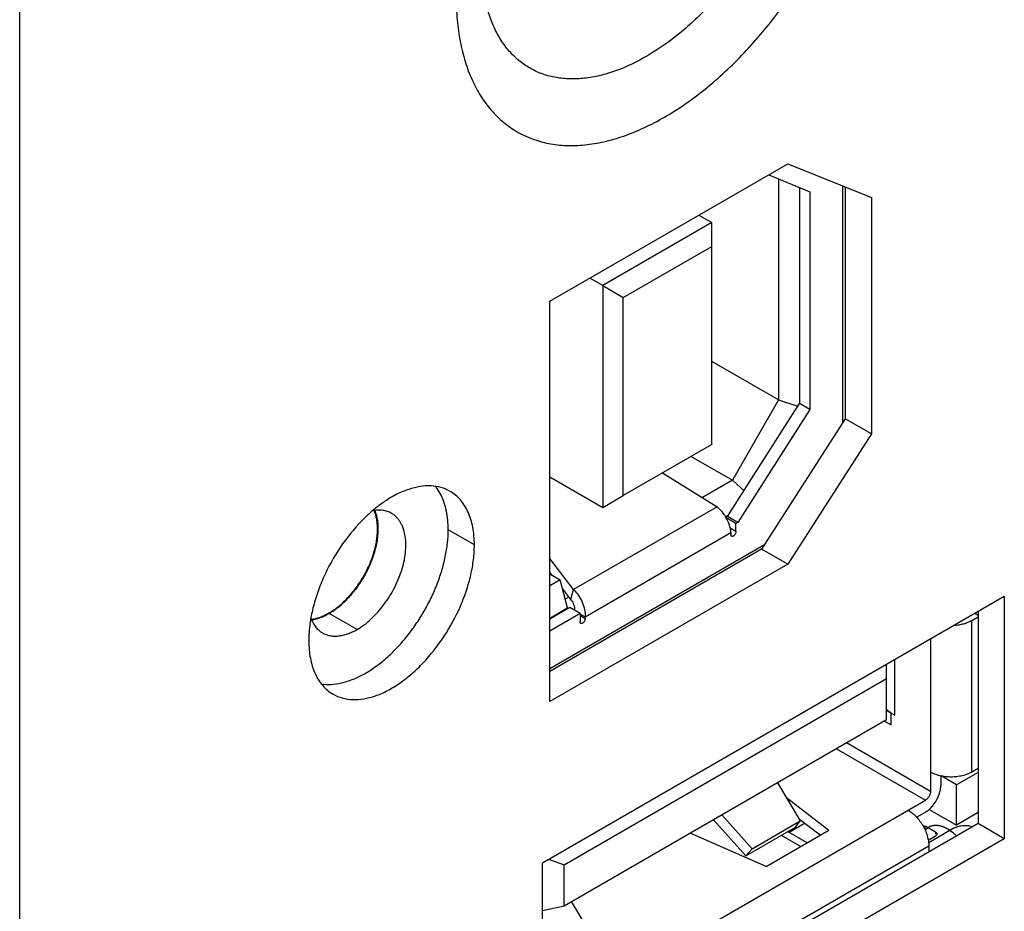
# Model space of a CAD drawing. Header units: inches. Extents: x 0 to 34, y 0 to 22.
# Tile 22 of 101: x 3.559 to 4.158, y 16.017 to 16.559. Entities that reach past the tile are written whole.
import ezdxf

# ---------------------------------------------------------------- set-up
doc = ezdxf.new("R2010")
doc.units = ezdxf.units.IN
doc.header["$LTSCALE"] = 1.87
doc.header["$MEASUREMENT"] = 0
doc.layers.get('0').update_dxf_attribs({"linetype": 'CONTINUOUS'})
doc.layers.add('02___PRT_ALL_AXES', color=7, linetype='CONTINUOUS')
doc.layers.add('5_ALL_CURVES', color=7, linetype='CONTINUOUS')

msp = doc.modelspace()

# ---------------------------------------------------------------- linework, layer by layer
at = {"color": 3, "linetype": 'CONTINUOUS'}
for p, q in [((3.55935, 15.12145), (3.55935, 16.98913)), ((3.73916, 16.19442), (3.73691, 16.194))]:
    msp.add_line(p, q, dxfattribs=at)
at = {"color": 7, "linetype": 'CONTINUOUS'}
for p, q in [((4.01513, 16.46483), (4.04016, 16.45451)), ((4.02095, 16.46243), (4.02095, 16.32782)), ((4.03389, 16.45709), (4.03389, 16.32553)), ((4.05999, 16.45804), (4.05999, 16.31369)), ((4.04016, 16.45451), (4.04016, 16.32191)), ((3.97257, 16.44025), (3.98044, 16.4357)), ((3.98044, 16.4357), (3.91405, 16.39737)), ((3.98044, 16.3007), (3.98044, 16.4357)), ((3.92657, 16.39014), (3.98044, 16.42124)), ((3.91405, 16.39737), (3.90617, 16.40191)), ((3.91405, 16.39737), (3.92657, 16.39014)), ((3.91405, 16.39737), (3.91405, 16.26236)), ((3.92657, 16.26959), (3.92657, 16.39014)), ((4.02095, 16.32782), (3.98044, 16.35121)), ((3.99005, 16.25682), (4.03389, 16.32553)), ((4.02095, 16.32782), (3.99298, 16.27888)), ((4.02095, 16.32782), (4.03286, 16.32391)), ((4.04016, 16.32191), (4.03389, 16.32553)), ((4.04016, 16.32191), (3.99631, 16.2532)), ((3.98044, 16.3007), (3.92657, 16.26959)), ((3.96781, 16.2934), (3.99298, 16.27888)), ((3.95048, 16.2834), (3.98362, 16.26276)), ((3.88186, 16.28094), (3.91405, 16.26236)), ((3.99298, 16.27888), (3.97469, 16.26832)), ((3.99298, 16.27888), (4.00008, 16.27255)), ((3.91405, 16.26236), (3.92657, 16.26959)), ((3.98362, 16.26276), (3.89634, 16.21236)), ((3.98878, 16.25669), (3.99065, 16.25777)), ((3.99005, 16.25682), (3.98903, 16.25623)), ((3.99517, 16.25255), (3.98914, 16.25603)), ((3.99631, 16.2532), (3.99005, 16.25682)), ((3.99631, 16.2532), (3.99517, 16.25255)), ((3.77717, 16.24923), (3.77706, 16.24917)), ((3.9034, 16.19586), (3.99204, 16.24704)), ((3.99517, 16.24764), (3.99164, 16.24968)), ((3.99204, 16.24704), (3.99204, 16.24583)), ((3.99517, 16.24764), (3.99517, 16.25255)), ((4.01244, 16.23961), (3.88186, 16.16422)), ((3.89634, 16.21236), (3.88186, 16.23118)), ((3.88329, 16.22117), (3.88186, 16.22302)), ((3.88186, 16.22199), (3.88816, 16.21836)), ((3.88816, 16.21836), (3.88186, 16.21472)), ((3.89275, 16.20124), (3.88816, 16.21836)), ((3.89472, 16.20631), (3.88961, 16.21295)), ((3.89472, 16.20631), (3.89634, 16.21236)), ((3.89354, 16.20784), (3.89132, 16.20656)), ((3.894, 16.20137), (3.88186, 16.19436)), ((3.88186, 16.19496), (3.89275, 16.20124)), ((3.89275, 16.20124), (3.89275, 16.20064)), ((3.90027, 16.19775), (3.894, 16.20137)), ((3.90027, 16.19775), (3.88186, 16.18712)), ((3.90023, 16.19769), (3.9034, 16.19586)), ((3.90027, 16.19775), (3.90027, 16.19284)), ((3.9034, 16.19465), (3.90027, 16.19646)), ((3.9034, 16.19465), (3.9034, 16.19586)), ((4.13858, 16.1936), (4.14251, 16.19587)), ((4.13858, 16.10127), (4.13858, 16.1936)), ((4.14045, 16.19795), (4.14251, 16.19676)), ((4.11353, 16.1824), (4.11353, 16.08957)), ((4.09184, 16.13585), (4.09184, 16.16988)), ((4.0868, 16.13309), (4.0868, 16.16697)), ((3.89054, 16.04484), (4.0868, 16.15816)), ((4.0868, 16.13309), (3.89054, 16.01977)), ((4.0868, 16.13876), (4.08937, 16.13728)), ((4.08952, 16.12996), (4.08952, 16.13719)), ((4.08952, 16.13719), (4.09184, 16.13585)), ((4.08545, 16.13231), (4.08952, 16.12996)), ((4.05622, 16.11543), (4.1104, 16.08415)), ((4.11353, 16.08957), (4.06248, 16.11905)), ((4.14251, 16.10353), (4.13858, 16.10127)), ((4.11979, 16.09896), (4.11979, 16.09319)), ((4.12936, 16.0935), (4.11995, 16.09893)), ((4.14251, 16.10109), (4.12936, 16.0935)), ((4.02044, 16.09477), (4.0343, 16.07154)), ((4.12936, 16.069), (4.12936, 16.0935)), ((4.02582, 16.08575), (4.05167, 16.06591)), ((3.87736, 15.9496), (4.1104, 16.08415)), ((4.00509, 16.05468), (3.98665, 16.07526)), ((4.10509, 16.07385), (4.1104, 16.07692)), ((4.1127, 16.07862), (4.12936, 16.069)), ((4.14251, 16.0766), (4.12936, 16.069)), ((4.00109, 16.05042), (3.9815, 16.07229)), ((4.00109, 16.05042), (4.0313, 16.06786)), ((4.00509, 16.05468), (4.0343, 16.07154)), ((4.03694, 16.06998), (4.02757, 16.06457)), ((4.0313, 16.06786), (4.0343, 16.07154)), ((4.04629, 16.06281), (4.0338, 16.07239)), ((4.10892, 16.06885), (4.11027, 16.0684)), ((4.11663, 16.06473), (4.11027, 16.0684)), ((4.11027, 16.06589), (4.11027, 16.0684)), ((4.01358, 16.04392), (3.96723, 16.06405)), ((4.01358, 16.04392), (4.05167, 16.06591)), ((4.0227, 16.06289), (4.03457, 16.05604)), ((4.03846, 16.05829), (4.02659, 16.06514)), ((4.12724, 16.06687), (4.11199, 16.05807)), ((4.11663, 16.06228), (4.11217, 16.0597)), ((4.11663, 16.06473), (4.11663, 16.0635)), ((4.11741, 16.06305), (4.11663, 16.06228)), ((4.11751, 16.0635), (4.11741, 16.06305)), ((3.87968, 15.92201), (4.11249, 16.05642)), ((4.11195, 16.0607), (4.11292, 16.06013)), ((4.11249, 16.05642), (4.11249, 16.05259)), ((4.00509, 16.05468), (4.00109, 16.05042)), ((3.88117, 16.04822), (3.89054, 16.04484)), ((3.89054, 16.01977), (3.89054, 16.04484)), ((3.89054, 16.01977), (3.87736, 16.01691)), ((3.90903, 15.99921), (3.89516, 16.02244))]:
    msp.add_line(p, q, dxfattribs=at)
at = {"color": 3, "linetype": 'CONTINUOUS'}
msp.add_arc((3.73314, 16.22002), 0.0263, 283.23628, 287.91169, dxfattribs=at)
at = {"color": 7, "linetype": 'CONTINUOUS'}
for centre, radius, start, end in [((3.72812, 16.23197), 0.03901, 299.80366, 300.00169), ((4.13493, 16.05264), 0.01598, 74.78519, 81.18965)]:
    msp.add_arc(centre, radius, start, end, dxfattribs=at)
msp.add_ellipse((3.96656, 16.0629), major_axis=(0.17436, -0.0457), ratio=0.687229, start_param=0.982137, end_param=1.002698, dxfattribs=at)
at = {"color": 3, "linetype": 'CONTINUOUS'}
for points, knots in [([(3.77533, 16.26053), (3.77615, 16.25857), (3.77696, 16.25533), (3.77736, 16.25081), (3.77732, 16.24711), (3.77695, 16.24323), (3.77624, 16.23923), (3.77519, 16.23515), (3.77384, 16.23103), (3.77218, 16.22693), (3.77024, 16.22288), (3.76803, 16.21895), (3.7656, 16.21516), (3.76296, 16.21157), (3.76014, 16.20822), (3.75718, 16.20514), (3.75509, 16.20326), (3.75403, 16.20238)], [0, 0, 0, 0, 0.097703, 0.151304, 0.208001, 0.267622, 0.329894, 0.394466, 0.460916, 0.528779, 0.59755, 0.666707, 0.735717, 0.804051, 0.871187, 0.936641, 1, 1, 1, 1]), ([(3.75403, 16.20238), (3.753, 16.20153), (3.75093, 16.19993), (3.74873, 16.19852), (3.74763, 16.19788)], [0, 0, 0, 0, 0.512263, 1, 1, 1, 1]), ([(3.74763, 16.19788), (3.74659, 16.19728), (3.7445, 16.1962), (3.74231, 16.19534), (3.74123, 16.19499)], [0, 0, 0, 0, 0.514459, 1, 1, 1, 1])]:
    msp.add_open_spline(points, degree=3, knots=knots, dxfattribs=at)
at = {"color": 7, "linetype": 'CONTINUOUS'}
for points, knots in [([(3.77706, 16.24917), (3.77706, 16.2502), (3.77698, 16.25221), (3.7765, 16.256), (3.77574, 16.25872), (3.77504, 16.26038)], [0, 0, 0, 0, 0.269789, 0.526596, 1, 1, 1, 1]), ([(3.98906, 16.25629), (3.9887, 16.25691), (3.98717, 16.25929), (3.98525, 16.26143), (3.98362, 16.26276)], [0, 0, 0, 0, 0.255732, 1, 1, 1, 1]), ([(3.99204, 16.24704), (3.99197, 16.24858), (3.9913, 16.25181), (3.98993, 16.2548), (3.98906, 16.25629)], [0, 0, 0, 0, 0.471863, 1, 1, 1, 1]), ([(3.74763, 16.19819), (3.74862, 16.19876), (3.75058, 16.20001), (3.75344, 16.20215), (3.75623, 16.20458), (3.75895, 16.20727), (3.76155, 16.21021), (3.76487, 16.21442), (3.76857, 16.22008), (3.77163, 16.22613), (3.77362, 16.2311), (3.77485, 16.23482), (3.77583, 16.23852), (3.77653, 16.24216), (3.77696, 16.2457), (3.77706, 16.24803), (3.77706, 16.24917)], [0, 0, 0, 0, 0.055846, 0.114194, 0.174806, 0.237383, 0.301586, 0.367037, 0.500006, 0.632974, 0.698426, 0.762626, 0.825194, 0.885812, 0.944184, 1, 1, 1, 1]), ([(3.99517, 16.24764), (3.99517, 16.2471), (3.99481, 16.24604), (3.99407, 16.2452), (3.99361, 16.24493)], [0, 0, 0, 0, 0.499994, 1, 1, 1, 1]), ([(3.9925, 16.24482), (3.99235, 16.24491), (3.99209, 16.24523), (3.99204, 16.24562), (3.99204, 16.24583)], [0, 0, 0, 0, 0.449209, 1, 1, 1, 1]), ([(3.99361, 16.24493), (3.99342, 16.24482), (3.99306, 16.24467), (3.99265, 16.24473), (3.9925, 16.24482)], [0, 0, 0, 0, 0.550799, 1, 1, 1, 1]), ([(3.89634, 16.21236), (3.89858, 16.2102), (3.90124, 16.20615), (3.90314, 16.20032), (3.90346, 16.19729), (3.9034, 16.19586)], [0, 0, 0, 0, 0.50852, 0.765157, 1, 1, 1, 1]), ([(3.89714, 16.19955), (3.89725, 16.20076), (3.89679, 16.20324), (3.89554, 16.2054), (3.89472, 16.20631)], [0, 0, 0, 0, 0.49704, 1, 1, 1, 1]), ([(3.73687, 16.19433), (3.73865, 16.19455), (3.74136, 16.19524), (3.74486, 16.19669), (3.74663, 16.19761), (3.74751, 16.19812)], [0, 0, 0, 0, 0.473566, 0.730187, 1, 1, 1, 1]), ([(3.90072, 16.19183), (3.90057, 16.19192), (3.90032, 16.19224), (3.90027, 16.19263), (3.90027, 16.19284)], [0, 0, 0, 0, 0.449209, 1, 1, 1, 1]), ([(3.9034, 16.19465), (3.9034, 16.19411), (3.90303, 16.19306), (3.9023, 16.19221), (3.90183, 16.19194)], [0, 0, 0, 0, 0.499994, 1, 1, 1, 1]), ([(4.12793, 16.19066), (4.12892, 16.19072), (4.13086, 16.19094), (4.13366, 16.19154), (4.13625, 16.19241), (4.13785, 16.19318), (4.13858, 16.1936)], [0, 0, 0, 0, 0.266546, 0.524883, 0.770602, 1, 1, 1, 1]), ([(3.90183, 16.19194), (3.90165, 16.19183), (3.90128, 16.19168), (3.90087, 16.19174), (3.90072, 16.19183)], [0, 0, 0, 0, 0.550799, 1, 1, 1, 1]), ([(4.13858, 16.10127), (4.13816, 16.10103), (4.13728, 16.10057), (4.13539, 16.09976), (4.1328, 16.09897), (4.12949, 16.0984), (4.12606, 16.09821), (4.12262, 16.0984), (4.11932, 16.09897), (4.11672, 16.09976), (4.11483, 16.10057), (4.11395, 16.10103), (4.11353, 16.10127)], [0, 0, 0, 0, 0.055832, 0.114221, 0.237372, 0.366999, 0.5, 0.633001, 0.762628, 0.885779, 0.944168, 1, 1, 1, 1]), ([(4.1104, 16.07692), (4.11104, 16.07729), (4.11231, 16.07818), (4.11406, 16.07982), (4.11567, 16.08175), (4.11708, 16.08391), (4.11825, 16.08621), (4.11911, 16.08857), (4.11966, 16.0909), (4.11979, 16.09245), (4.11979, 16.09319)], [0, 0, 0, 0, 0.114156, 0.23733, 0.366981, 0.500006, 0.633031, 0.762679, 0.885848, 1, 1, 1, 1]), ([(4.11353, 16.08957), (4.11353, 16.08933), (4.11348, 16.08881), (4.1133, 16.08803), (4.11301, 16.08725), (4.11263, 16.08648), (4.11215, 16.08576), (4.11162, 16.08512), (4.11103, 16.08457), (4.11061, 16.08427), (4.1104, 16.08415)], [0, 0, 0, 0, 0.11412, 0.23734, 0.366964, 0.499994, 0.633025, 0.762652, 0.885875, 1, 1, 1, 1]), ([(4.09996, 16.07812), (4.10038, 16.07788), (4.10121, 16.07735), (4.10286, 16.07611), (4.10484, 16.07426), (4.10699, 16.07168), (4.10887, 16.0688), (4.11042, 16.06573), (4.11158, 16.06258), (4.11219, 16.05995), (4.11244, 16.0579), (4.11249, 16.05691), (4.11249, 16.05642)], [0, 0, 0, 0, 0.055833, 0.114222, 0.237375, 0.367003, 0.500006, 0.633008, 0.762634, 0.885783, 0.94417, 1, 1, 1, 1]), ([(4.13194, 16.06844), (4.13109, 16.0683), (4.12946, 16.06792), (4.12792, 16.06726), (4.12724, 16.06687)], [0, 0, 0, 0, 0.523949, 1, 1, 1, 1]), ([(4.13738, 16.06844), (4.13693, 16.06851), (4.13513, 16.06871), (4.13329, 16.06865), (4.13194, 16.06844)], [0, 0, 0, 0, 0.249056, 1, 1, 1, 1]), ([(4.11663, 16.06473), (4.11688, 16.06458), (4.1173, 16.06426), (4.11751, 16.06374), (4.11751, 16.0635)], [0, 0, 0, 0, 0.550016, 1, 1, 1, 1])]:
    msp.add_open_spline(points, degree=3, knots=knots, dxfattribs=at)
at = {"layer": '02___PRT_ALL_AXES', "color": 3, "linetype": 'CONTINUOUS'}
for p, q in [((3.88186, 16.38788), (4.02664, 16.47147)), ((4.02664, 16.47147), (4.07755, 16.45097)), ((4.07755, 16.45097), (4.07755, 16.30706)), ((3.88186, 16.14416), (3.88186, 16.38788)), ((4.07755, 16.30706), (4.02664, 16.22776)), ((4.02664, 16.22776), (3.88186, 16.14416)), ((3.87736, 16.04602), (4.15842, 16.20832)), ((4.15842, 16.20832), (4.15842, 16.06074)), ((4.15842, 16.06074), (3.8808, 15.90044)), ((3.87736, 15.90435), (3.87736, 16.04602))]:
    msp.add_line(p, q, dxfattribs=at)
at = {"layer": '02___PRT_ALL_AXES', "color": 7, "linetype": 'CONTINUOUS'}
for p, q in [((4.06163, 16.45738), (4.06163, 16.31625)), ((4.06163, 16.31625), (4.01073, 16.23694)), ((4.07755, 16.30706), (4.06163, 16.31625)), ((3.81572, 16.26989), (3.81333, 16.2739)), ((3.83599, 16.23953), (3.82008, 16.24871)), ((4.01073, 16.23694), (3.88186, 16.16253)), ((4.02664, 16.22776), (4.01073, 16.23694)), ((4.14251, 16.19913), (4.14251, 16.06993)), ((3.7646, 16.18808), (3.74763, 16.19788)), ((4.14251, 16.06993), (3.87736, 15.91682)), ((4.15842, 16.06074), (4.14251, 16.06993))]:
    msp.add_line(p, q, dxfattribs=at)
msp.add_arc((3.79039, 16.25778), 0.02804, 35.10837, 38.27067, dxfattribs=at)
at = {"layer": '02___PRT_ALL_AXES', "color": 3, "linetype": 'CONTINUOUS'}
for points, knots in [([(3.82493, 16.573), (3.82493, 16.56833), (3.82531, 16.55924), (3.8271, 16.54606), (3.83009, 16.53384), (3.83425, 16.52267), (3.83957, 16.51269), (3.84598, 16.50397), (3.85345, 16.49663), (3.86188, 16.49074), (3.8712, 16.48638), (3.88129, 16.48359), (3.89205, 16.48239), (3.90336, 16.48278), (3.91511, 16.48476), (3.92719, 16.48828), (3.93949, 16.49332), (3.95644, 16.50219), (3.9774, 16.51689), (4.00097, 16.53894), (4.02268, 16.56501), (4.04174, 16.59411), (4.05741, 16.62516), (4.06729, 16.65201), (4.07295, 16.67347), (4.07599, 16.68912), (4.07783, 16.70436), (4.07827, 16.71439), (4.07827, 16.71929)], [0, 0, 0, 0, 0.030984, 0.060387, 0.088177, 0.114438, 0.139334, 0.1631, 0.186054, 0.208582, 0.231112, 0.254066, 0.277831, 0.302727, 0.328993, 0.356782, 0.386171, 0.417169, 0.483692, 0.555469, 0.631022, 0.708541, 0.78606, 0.861613, 0.898091, 0.933428, 0.967456, 1, 1, 1, 1]), ([(4.04075, 16.71041), (4.04075, 16.70655), (4.04041, 16.69866), (4.03845, 16.68237), (4.03358, 16.66137), (4.0244, 16.6363), (4.0121, 16.61182), (3.99715, 16.58886), (3.9801, 16.56827), (3.96157, 16.55079), (3.94224, 16.53708), (3.92557, 16.529), (3.91251, 16.52505), (3.90323, 16.52338), (3.89429, 16.52295), (3.88577, 16.52376), (3.87776, 16.52582), (3.87036, 16.52912), (3.86363, 16.53362), (3.85765, 16.53926), (3.8525, 16.54599), (3.84819, 16.55373), (3.84479, 16.5624), (3.8423, 16.57191), (3.84075, 16.58218), (3.84036, 16.58929), (3.84031, 16.59293)], [0, 0, 0, 0, 0.032538, 0.066566, 0.138325, 0.213854, 0.29137, 0.368923, 0.444564, 0.516496, 0.583238, 0.64383, 0.671763, 0.698169, 0.723195, 0.747067, 0.770094, 0.792654, 0.815164, 0.838048, 0.861696, 0.886429, 0.912497, 0.940072, 0.96925, 1, 1, 1, 1]), ([(3.82124, 16.27214), (3.81952, 16.27314), (3.81573, 16.27472), (3.80949, 16.27568), (3.80279, 16.27526), (3.79577, 16.27349), (3.78856, 16.27041), (3.78131, 16.26612), (3.77416, 16.26068), (3.76965, 16.25646), (3.76744, 16.2542)], [0, 0, 0, 0, 0.098234, 0.200364, 0.309598, 0.428016, 0.556614, 0.695401, 0.843637, 1, 1, 1, 1]), ([(3.83599, 16.23953), (3.83599, 16.24138), (3.83584, 16.245), (3.83492, 16.25179), (3.83307, 16.25807), (3.83017, 16.26352), (3.82762, 16.26698), (3.82465, 16.2699), (3.82241, 16.27147), (3.82124, 16.27214)], [0, 0, 0, 0, 0.148473, 0.289537, 0.548484, 0.667871, 0.781835, 0.891934, 1, 1, 1, 1]), ([(3.7646, 16.18808), (3.76611, 16.18895), (3.76911, 16.19096), (3.77335, 16.19453), (3.77741, 16.1987), (3.78119, 16.20337), (3.78462, 16.20844), (3.78763, 16.21382), (3.79014, 16.21937), (3.7921, 16.22499), (3.79348, 16.23056), (3.79425, 16.23595), (3.79438, 16.24106), (3.79387, 16.24578), (3.7929, 16.24938), (3.79179, 16.25194), (3.79084, 16.25366), (3.78973, 16.25522), (3.78849, 16.25659), (3.78712, 16.25778), (3.78612, 16.25845), (3.7856, 16.25875)], [0, 0, 0, 0, 0.062366, 0.128724, 0.198305, 0.270279, 0.343653, 0.41738, 0.490401, 0.561682, 0.630275, 0.695359, 0.756303, 0.812735, 0.864633, 0.889017, 0.912465, 0.935108, 0.957111, 0.97867, 1, 1, 1, 1]), ([(3.7856, 16.25875), (3.78479, 16.25921), (3.78305, 16.26), (3.7802, 16.26065), (3.77716, 16.26078), (3.77509, 16.26054), (3.77404, 16.26034)], [0, 0, 0, 0, 0.235812, 0.477735, 0.7311, 1, 1, 1, 1]), ([(3.76744, 16.2542), (3.76259, 16.24923), (3.75376, 16.23819), (3.74524, 16.22277), (3.74015, 16.20975), (3.73737, 16.20006), (3.73566, 16.19059), (3.73524, 16.18436), (3.73524, 16.18135)], [0, 0, 0, 0, 0.255882, 0.517779, 0.646206, 0.770424, 0.888872, 1, 1, 1, 1]), ([(3.74999, 16.14873), (3.75175, 16.14772), (3.75562, 16.14611), (3.76201, 16.14517), (3.76887, 16.14568), (3.77606, 16.14759), (3.78342, 16.15084), (3.79081, 16.15537), (3.79809, 16.16106), (3.80758, 16.17021), (3.81813, 16.18372), (3.82636, 16.19893), (3.83127, 16.21171), (3.83395, 16.2212), (3.83559, 16.23047), (3.83599, 16.23658), (3.83599, 16.23953)], [0, 0, 0, 0, 0.042824, 0.087414, 0.13521, 0.187131, 0.243593, 0.304568, 0.369683, 0.438313, 0.582547, 0.729592, 0.801589, 0.871215, 0.937631, 1, 1, 1, 1]), ([(3.73661, 16.19475), (3.73697, 16.1938), (3.73779, 16.19199), (3.7394, 16.18955), (3.74133, 16.18752), (3.74282, 16.18645), (3.7436, 16.186)], [0, 0, 0, 0, 0.267787, 0.520905, 0.763297, 1, 1, 1, 1]), ([(3.7436, 16.186), (3.74429, 16.1856), (3.74575, 16.18492), (3.74812, 16.18427), (3.75064, 16.18398), (3.75329, 16.18408), (3.75604, 16.18454), (3.75888, 16.18536), (3.76176, 16.18655), (3.76365, 16.18754), (3.7646, 16.18808)], [0, 0, 0, 0, 0.10801, 0.218059, 0.332001, 0.451344, 0.577249, 0.710506, 0.851492, 1, 1, 1, 1]), ([(3.73524, 16.18135), (3.73524, 16.17949), (3.73539, 16.17588), (3.73631, 16.16909), (3.73816, 16.1628), (3.74106, 16.15736), (3.74361, 16.1539), (3.74658, 16.15098), (3.74882, 16.14941), (3.74999, 16.14873)], [0, 0, 0, 0, 0.148473, 0.289537, 0.548484, 0.667871, 0.781835, 0.891934, 1, 1, 1, 1])]:
    msp.add_open_spline(points, degree=3, knots=knots, dxfattribs=at)
at = {"layer": '02___PRT_ALL_AXES', "color": 7, "linetype": 'CONTINUOUS'}
for points, knots in [([(3.82008, 16.24871), (3.82008, 16.25069), (3.81991, 16.25454), (3.81887, 16.26173), (3.81723, 16.26683), (3.81572, 16.26989)], [0, 0, 0, 0, 0.272265, 0.529949, 1, 1, 1, 1]), ([(3.77733, 16.24926), (3.77733, 16.25127), (3.77705, 16.2551), (3.77604, 16.25883), (3.77534, 16.2605)], [0, 0, 0, 0, 0.526083, 1, 1, 1, 1]), ([(3.74297, 16.15488), (3.74492, 16.1546), (3.74904, 16.15445), (3.75536, 16.15539), (3.76191, 16.15748), (3.76858, 16.16064), (3.77526, 16.16485), (3.78185, 16.17), (3.78821, 16.17602), (3.79426, 16.18281), (3.79987, 16.19024), (3.80495, 16.19818), (3.80942, 16.2065), (3.8132, 16.21504), (3.81621, 16.22367), (3.81841, 16.23223), (3.81976, 16.24057), (3.82008, 16.24605), (3.82008, 16.24871)], [0, 0, 0, 0, 0.044536, 0.09229, 0.143835, 0.199378, 0.258845, 0.321911, 0.388079, 0.456707, 0.527059, 0.598332, 0.669692, 0.740293, 0.809314, 0.876044, 0.939828, 1, 1, 1, 1]), ([(3.74763, 16.19788), (3.74862, 16.19845), (3.75061, 16.19972), (3.75348, 16.20188), (3.7563, 16.20432), (3.75904, 16.20704), (3.76166, 16.20999), (3.765, 16.21423), (3.76875, 16.21994), (3.77242, 16.22721), (3.77517, 16.23467), (3.77689, 16.24203), (3.77733, 16.24691), (3.77733, 16.24926)], [0, 0, 0, 0, 0.055815, 0.114192, 0.174816, 0.237384, 0.30158, 0.367032, 0.500005, 0.632991, 0.762624, 0.885806, 1, 1, 1, 1]), ([(3.73696, 16.19401), (3.73875, 16.19425), (3.74146, 16.19496), (3.74497, 16.19643), (3.74674, 16.19737), (3.74763, 16.19788)], [0, 0, 0, 0, 0.473858, 0.730574, 1, 1, 1, 1])]:
    msp.add_open_spline(points, degree=3, knots=knots, dxfattribs=at)
at = {"layer": '5_ALL_CURVES', "color": 40, "linetype": 'CONTINUOUS'}
for p, q in [((4.12474, 16.06615), (4.12406, 16.06656)), ((4.12747, 16.06417), (4.12474, 16.06615)), ((4.12945, 16.06239), (4.12747, 16.06417))]:
    msp.add_line(p, q, dxfattribs=at)
for points, knots in [([(4.11231, 16.06764), (4.11222, 16.06759), (4.11209, 16.0675), (4.11191, 16.06739), (4.11178, 16.06729), (4.11168, 16.06722), (4.11159, 16.06715), (4.1115, 16.06707), (4.1114, 16.067), (4.11131, 16.06693), (4.11124, 16.06687), (4.11118, 16.06682), (4.1111, 16.06675), (4.11103, 16.06667), (4.11095, 16.0666), (4.11086, 16.06652), (4.11076, 16.06641), (4.11063, 16.06629), (4.11047, 16.06611), (4.11035, 16.06597), (4.11027, 16.06588)], [0, 0, 0, 0, 0.125, 0.1875, 0.25, 0.3125, 0.34375, 0.375, 0.4375, 0.46875, 0.5, 0.53125, 0.5625, 0.625, 0.65625, 0.6875, 0.75, 0.8125, 0.875, 1, 1, 1, 1]), ([(4.11997, 16.06833), (4.11979, 16.06837), (4.11952, 16.06843), (4.11917, 16.06851), (4.11894, 16.06856), (4.11876, 16.0686), (4.11865, 16.06862), (4.11856, 16.06864), (4.11848, 16.06865), (4.11833, 16.06867), (4.11811, 16.06869), (4.11785, 16.06872), (4.11759, 16.06875), (4.11738, 16.06877), (4.11722, 16.06879), (4.11714, 16.06879), (4.11706, 16.06879), (4.11695, 16.06879), (4.11671, 16.06878), (4.11642, 16.06878), (4.11613, 16.06877), (4.11598, 16.06877), (4.1159, 16.06877), (4.11584, 16.06877), (4.11578, 16.06875), (4.1157, 16.06874), (4.11556, 16.06872), (4.11529, 16.06868), (4.11501, 16.06863), (4.11478, 16.06859), (4.11468, 16.06858), (4.1146, 16.06857), (4.11452, 16.06855), (4.1144, 16.0685), (4.11421, 16.06845), (4.11399, 16.06837), (4.11377, 16.0683), (4.11359, 16.06825), (4.11346, 16.06821), (4.11338, 16.06818), (4.11332, 16.06814), (4.11323, 16.0681), (4.11309, 16.06803), (4.11292, 16.06795), (4.11265, 16.06781), (4.11245, 16.06771), (4.11231, 16.06764)], [0, 0, 0, 0, 0.0625, 0.09375, 0.125, 0.140625, 0.15625, 0.164062, 0.171875, 0.1875, 0.21875, 0.25, 0.28125, 0.3125, 0.328125, 0.335938, 0.34375, 0.359375, 0.375, 0.4375, 0.46875, 0.484375, 0.492188, 0.5, 0.507812, 0.515625, 0.53125, 0.5625, 0.625, 0.640625, 0.65625, 0.664062, 0.671875, 0.6875, 0.71875, 0.75, 0.78125, 0.8125, 0.828125, 0.835938, 0.84375, 0.859375, 0.875, 0.90625, 0.9375, 1, 1, 1, 1]), ([(4.12406, 16.06656), (4.12388, 16.06666), (4.12367, 16.06677), (4.12341, 16.06692), (4.12324, 16.06701), (4.12302, 16.06712), (4.12281, 16.06722), (4.12264, 16.06731), (4.12247, 16.06739), (4.1223, 16.06747), (4.12212, 16.06754), (4.122, 16.0676), (4.12187, 16.06765), (4.1217, 16.06772), (4.12153, 16.06779), (4.12136, 16.06786), (4.12119, 16.06792), (4.12098, 16.068), (4.12076, 16.06808), (4.1206, 16.06813), (4.12034, 16.06821), (4.12014, 16.06827), (4.11997, 16.06833)], [0, 0, 0, 0, 0.125, 0.15625, 0.1875, 0.25, 0.3125, 0.34375, 0.375, 0.4375, 0.46875, 0.5, 0.53125, 0.5625, 0.625, 0.65625, 0.6875, 0.75, 0.8125, 0.84375, 0.875, 1, 1, 1, 1])]:
    msp.add_open_spline(points, degree=3, knots=knots, dxfattribs=at)

doc.saveas('drawing.dxf')
